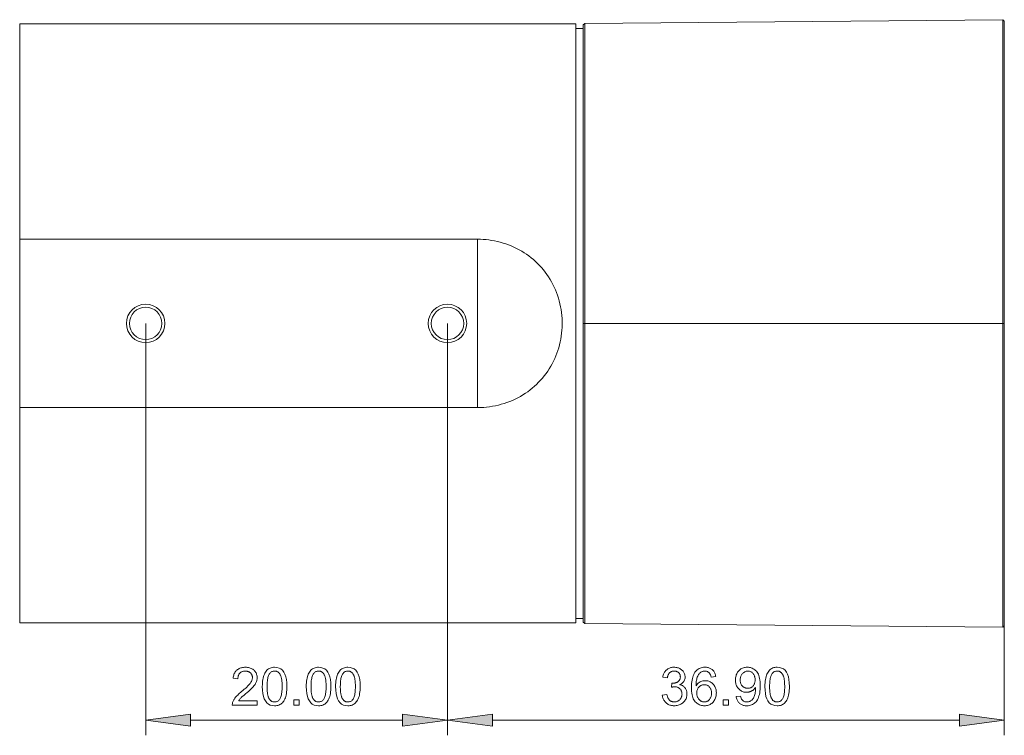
# Model space of a CAD drawing. Extents: x 0 to 841, y 0 to 594.
# Tile 20 of 69: x 359 to 424, y 269 to 317. Entities that reach past the tile are written whole.
import ezdxf

# ---------------------------------------------------------------- set-up
doc = ezdxf.new("R2010")
doc.units = 0

msp = doc.modelspace()

# ---------------------------------------------------------------- linework, layer by layer
at = {"color": 7, "lineweight": 13}
for p, q in [((358.584, 316.652), (395.434, 316.652)), ((395.434, 316.652), (395.434, 276.952)), ((396.032, 316.692), (423.734, 316.934)), ((423.834, 296.803), (423.834, 316.837)), ((388.934, 302.381), (358.584, 302.381)), ((366.934, 296.802), (366.934, 269.498)), ((386.934, 296.802), (386.934, 269.498)), ((386.934, 296.802), (386.934, 269.499)), ((396.033, 296.802), (423.734, 296.802)), ((423.834, 276.767), (423.834, 296.803)), ((358.584, 291.224), (388.934, 291.224)), ((395.434, 276.952), (358.584, 276.952)), ((396.033, 276.912), (423.734, 276.671)), ((389.909, 270.499), (420.86, 270.499))]:
    msp.add_line(p, q, dxfattribs=at)
at = {"color": 7, "lineweight": 13, "ltscale": 0.356787}
for p, q in [((358.584, 316.652), (358.584, 302.381)), ((358.584, 276.952), (358.584, 291.224))]:
    msp.add_line(p, q, dxfattribs=at)
at = {"color": 7, "lineweight": 13, "ltscale": 0.003423}
for p, q in [((395.932, 316.597), (396.028, 316.694)), ((395.932, 277.007), (396.028, 276.91))]:
    msp.add_line(p, q, dxfattribs=at)
at = {"color": 7, "lineweight": 13, "ltscale": 0.494833}
msp.add_line((395.934, 316.596), (395.934, 296.802), dxfattribs=at)
at = {"color": 7, "lineweight": 13, "ltscale": 5.8959e-05}
for p, q in [((396.031, 316.695), (396.028, 316.694)), ((396.031, 276.91), (396.028, 276.91))]:
    msp.add_line(p, q, dxfattribs=at)
at = {"color": 7, "lineweight": 13, "ltscale": 6.838e-05}
for p, q in [((396.029, 316.693), (396.032, 316.694)), ((396.029, 276.911), (396.032, 276.911))]:
    msp.add_line(p, q, dxfattribs=at)
at = {"color": 7, "lineweight": 13, "ltscale": 0.000763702}
msp.add_line((423.731, 316.759), (423.731, 316.728), dxfattribs=at)
at = {"color": 7, "lineweight": 13, "ltscale": 8.10657e-05}
msp.add_line((423.735, 316.936), (423.738, 316.935), dxfattribs=at)
at = {"color": 7, "lineweight": 13, "ltscale": 7.1448e-05}
msp.add_line((423.735, 316.936), (423.738, 316.935), dxfattribs=at)
at = {"color": 7, "lineweight": 13, "ltscale": 0.003431}
msp.add_line((423.738, 316.935), (423.836, 316.838), dxfattribs=at)
at = {"color": 7, "lineweight": 13, "ltscale": 0.003441}
for p, q in [((423.738, 316.935), (423.836, 316.839)), ((423.738, 276.669), (423.836, 276.766))]:
    msp.add_line(p, q, dxfattribs=at)
at = {"color": 7, "lineweight": 13, "ltscale": 0.0125}
for p, q in [((395.434, 316.352), (395.934, 316.352)), ((395.934, 277.252), (395.434, 277.252))]:
    msp.add_line(p, q, dxfattribs=at)
at = {"color": 7, "lineweight": 13, "ltscale": 0.001788}
msp.add_line((395.934, 316.281), (395.934, 316.352), dxfattribs=at)
at = {"color": 7, "lineweight": 13, "ltscale": 0.012393}
msp.add_line((423.834, 311.696), (423.834, 311.2), dxfattribs=at)
at = {"color": 7, "lineweight": 13, "ltscale": 0.038894}
msp.add_line((423.834, 309.464), (423.834, 307.908), dxfattribs=at)
at = {"color": 7, "lineweight": 13, "ltscale": 0.278926}
for p, q in [((358.584, 302.381), (358.584, 291.224)), ((388.934, 291.224), (388.934, 302.381))]:
    msp.add_line(p, q, dxfattribs=at)
at = {"color": 7, "lineweight": 13, "ltscale": 0.05081}
msp.add_line((423.834, 299.958), (423.834, 297.926), dxfattribs=at)
at = {"color": 7, "lineweight": 13, "ltscale": 0.49483}
msp.add_line((395.934, 296.802), (395.934, 277.009), dxfattribs=at)
at = {"color": 7, "lineweight": 13, "ltscale": 0.002473}
msp.add_line((396.033, 296.802), (395.934, 296.802), dxfattribs=at)
at = {"color": 7, "lineweight": 13, "ltscale": 0.002518}
msp.add_line((423.835, 296.803), (423.734, 296.802), dxfattribs=at)
at = {"color": 7, "lineweight": 13, "ltscale": 0.107635}
msp.add_line((423.834, 293.507), (423.834, 289.201), dxfattribs=at)
at = {"color": 7, "lineweight": 13, "ltscale": 0.099881}
msp.add_line((423.834, 287.524), (423.834, 283.529), dxfattribs=at)
at = {"color": 7, "lineweight": 13, "ltscale": 0.013042}
msp.add_line((423.834, 282.43), (423.834, 281.909), dxfattribs=at)
at = {"color": 7, "lineweight": 13, "ltscale": 0.003413}
msp.add_line((395.933, 277.008), (396.029, 276.911), dxfattribs=at)
at = {"color": 7, "lineweight": 13, "ltscale": 0.000226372}
msp.add_line((396.031, 276.92), (396.029, 276.911), dxfattribs=at)
at = {"color": 7, "lineweight": 13, "ltscale": 4.34942e-05}
msp.add_line((423.734, 276.671), (423.736, 276.671), dxfattribs=at)
at = {"color": 7, "lineweight": 13, "ltscale": 7.41976e-05}
msp.add_line((423.734, 276.671), (423.737, 276.671), dxfattribs=at)
at = {"color": 7, "lineweight": 13, "ltscale": 0.181698}
msp.add_line((423.834, 276.767), (423.834, 269.499), dxfattribs=at)
at = {"color": 7, "lineweight": 13, "ltscale": 0.351283}
msp.add_line((369.909, 270.498), (383.96, 270.498), dxfattribs=at)
at = {"color": 7, "lineweight": 13}
for points in [[(396.028, 316.694), (396.028, 316.694), (396.028, 316.694), (396.028, 316.692), (396.033, 316.677), (396.035, 316.662), (396.036, 316.614), (396.036, 316.561), (396.034, 316.411), (396.032, 316.117), (396.033, 315.814), (396.033, 315.441), (396.034, 314.032), (396.033, 311.882), (396.034, 309.194), (396.034, 305.037), (396.034, 301.827), (396.032, 298.564), (396.031, 298.137), (396.031, 297.222), (396.032, 296.802)], [(423.738, 316.935), (423.739, 316.933), (423.74, 316.925), (423.737, 316.903), (423.732, 316.84), (423.731, 316.759)], [(423.731, 316.728), (423.733, 316.547), (423.734, 316.126), (423.733, 315.457), (423.734, 313.51), (423.734, 311.535), (423.733, 309.531), (423.733, 307.022), (423.734, 305.721), (423.733, 303.578), (423.733, 301.563), (423.733, 299.237), (423.735, 297.561), (423.734, 296.802)], [(388.934, 291.224), (389.134, 291.227), (389.333, 291.237), (389.531, 291.254), (389.727, 291.277), (389.923, 291.308), (390.118, 291.345), (390.311, 291.389), (390.503, 291.439), (390.691, 291.496), (390.877, 291.558), (391.061, 291.627), (391.242, 291.702), (391.421, 291.784), (391.596, 291.872), (391.768, 291.965), (391.936, 292.065), (392.096, 292.168), (392.253, 292.277), (392.406, 292.391), (392.554, 292.51), (392.698, 292.635), (392.838, 292.764), (392.974, 292.899), (393.104, 293.037), (393.23, 293.181), (393.35, 293.328), (393.466, 293.481), (393.576, 293.638), (393.681, 293.798), (393.78, 293.962), (393.872, 294.129), (393.959, 294.299), (394.04, 294.472), (394.115, 294.648), (394.184, 294.827), (394.247, 295.008), (394.305, 295.193), (394.356, 295.381), (394.401, 295.571), (394.44, 295.762), (394.471, 295.954), (394.497, 296.148), (394.516, 296.344), (394.528, 296.541), (394.534, 296.738), (394.533, 296.935), (394.525, 297.131), (394.511, 297.327), (394.489, 297.522), (394.462, 297.716), (394.427, 297.909), (394.386, 298.101), (394.339, 298.291), (394.285, 298.48), (394.225, 298.666), (394.158, 298.85), (394.084, 299.032), (394.004, 299.211), (393.919, 299.385), (393.828, 299.555), (393.731, 299.723), (393.629, 299.887), (393.521, 300.047), (393.407, 300.202), (393.289, 300.354), (393.165, 300.5), (393.037, 300.641), (392.904, 300.777), (392.767, 300.909), (392.625, 301.035), (392.479, 301.157), (392.328, 301.273), (392.173, 301.384), (392.014, 301.49), (391.851, 301.591), (391.685, 301.685), (391.515, 301.775), (391.341, 301.858), (391.164, 301.935), (390.984, 302.007), (390.802, 302.072), (390.618, 302.132), (390.43, 302.186), (390.24, 302.233), (390.049, 302.274), (389.857, 302.308), (389.674, 302.334), (389.49, 302.355), (389.305, 302.369), (389.12, 302.378), (388.934, 302.381)], [(396.033, 296.802), (396.033, 296.253), (396.033, 295.085), (396.033, 289.233), (396.033, 287.411), (396.034, 284.373), (396.034, 282.433), (396.033, 280.426), (396.034, 278.494), (396.033, 277.911), (396.032, 277.461), (396.033, 277.243), (396.034, 277.152), (396.038, 277.012), (396.038, 276.964), (396.035, 276.936), (396.031, 276.92)], [(423.737, 276.671), (423.737, 276.671), (423.737, 276.671), (423.737, 276.672), (423.733, 276.688), (423.731, 276.704), (423.73, 276.755), (423.732, 276.896), (423.735, 277.259), (423.734, 277.669), (423.732, 278.616), (423.732, 279.061), (423.735, 280.494), (423.734, 281.769), (423.733, 284.447), (423.733, 287.738), (423.733, 291.707), (423.734, 294.608), (423.736, 295.661), (423.734, 296.802)]]:
    msp.add_lwpolyline(points, dxfattribs=at)
for points in [[(374.328, 271.498), (372.672, 271.498), (372.673, 271.541), (372.678, 271.583), (372.685, 271.626), (372.695, 271.668), (372.709, 271.711), (372.725, 271.754), (372.744, 271.797), (372.766, 271.84), (372.791, 271.883), (372.819, 271.926), (372.851, 271.971), (372.889, 272.017), (372.931, 272.066), (372.978, 272.117), (373.031, 272.17), (373.089, 272.226), (373.152, 272.283), (373.22, 272.343), (373.293, 272.405), (373.371, 272.469), (373.42, 272.508), (373.468, 272.549), (373.515, 272.589), (373.56, 272.63), (373.605, 272.671), (373.649, 272.713), (373.691, 272.755), (373.733, 272.798), (373.773, 272.841), (373.813, 272.884), (373.85, 272.927), (373.883, 272.971), (373.912, 273.015), (373.937, 273.058), (373.958, 273.102), (373.976, 273.146), (373.99, 273.19), (373.999, 273.233), (374.005, 273.277), (374.007, 273.321), (374.006, 273.359), (374.002, 273.394), (373.995, 273.429), (373.986, 273.462), (373.974, 273.494), (373.959, 273.525), (373.941, 273.554), (373.921, 273.582), (373.899, 273.609), (373.873, 273.634), (373.846, 273.658), (373.817, 273.679), (373.787, 273.697), (373.755, 273.713), (373.722, 273.727), (373.687, 273.738), (373.651, 273.747), (373.614, 273.753), (373.575, 273.757), (373.535, 273.758), (373.494, 273.757), (373.455, 273.753), (373.417, 273.746), (373.38, 273.738), (373.345, 273.726), (373.311, 273.712), (373.278, 273.696), (373.247, 273.677), (373.217, 273.655), (373.189, 273.631), (373.162, 273.604), (373.138, 273.575), (373.117, 273.543), (373.099, 273.509), (373.083, 273.473), (373.07, 273.433), (373.06, 273.392), (373.053, 273.347), (373.049, 273.301), (373.047, 273.251), (372.732, 273.287), (372.739, 273.356), (372.751, 273.421), (372.766, 273.483), (372.785, 273.542), (372.808, 273.597), (372.835, 273.649), (372.866, 273.698), (372.901, 273.743), (372.939, 273.786), (372.981, 273.824), (373.027, 273.86), (373.074, 273.891), (373.125, 273.919), (373.177, 273.943), (373.232, 273.964), (373.289, 273.981), (373.349, 273.994), (373.411, 274.003), (373.475, 274.008), (373.542, 274.01), (373.614, 274.008), (373.682, 274.002), (373.748, 273.992), (373.81, 273.978), (373.869, 273.959), (373.925, 273.937), (373.977, 273.91), (374.027, 273.88), (374.073, 273.845), (374.115, 273.807), (374.154, 273.765), (374.189, 273.722), (374.22, 273.677), (374.247, 273.63), (374.27, 273.582), (374.288, 273.532), (374.302, 273.48), (374.313, 273.426), (374.319, 273.371), (374.321, 273.315), (374.319, 273.266), (374.314, 273.218), (374.305, 273.17), (374.293, 273.121), (374.278, 273.073), (374.259, 273.024), (374.236, 272.975), (374.21, 272.926), (374.181, 272.877), (374.148, 272.828), (374.11, 272.777), (374.065, 272.722), (374.013, 272.665), (373.954, 272.604), (373.889, 272.54), (373.816, 272.472), (373.737, 272.401), (373.651, 272.327), (373.558, 272.249), (373.458, 272.169), (373.406, 272.126), (373.357, 272.084), (373.312, 272.044), (373.27, 272.005), (373.232, 271.967), (373.198, 271.93), (373.168, 271.895), (373.141, 271.86), (373.118, 271.827), (373.098, 271.795), (374.328, 271.795)], [(375.477, 274.01), (375.632, 273.998), (375.771, 273.959), (375.893, 273.895), (375.999, 273.806), (376.088, 273.691), (376.162, 273.55), (376.219, 273.384), (376.26, 273.192), (376.284, 272.974), (376.292, 272.731), (376.29, 272.605), (376.284, 272.486), (376.273, 272.373), (376.259, 272.267), (376.24, 272.168), (376.216, 272.075), (376.189, 271.989), (376.157, 271.909), (376.122, 271.837), (376.082, 271.77), (376.038, 271.711), (375.99, 271.657), (375.939, 271.61), (375.884, 271.569), (375.825, 271.534), (375.763, 271.506), (375.697, 271.484), (375.627, 271.468), (375.554, 271.459), (375.477, 271.456), (375.323, 271.469), (375.184, 271.507), (375.062, 271.571), (374.956, 271.66), (374.867, 271.775), (374.794, 271.915), (374.737, 272.081), (374.696, 272.272), (374.672, 272.489), (374.664, 272.731), (374.666, 272.857), (374.672, 272.977), (374.683, 273.089), (374.697, 273.196), (374.716, 273.295), (374.739, 273.388), (374.767, 273.474), (374.798, 273.554), (374.834, 273.627), (374.874, 273.694), (374.918, 273.754), (374.966, 273.808), (375.017, 273.855), (375.072, 273.896), (375.13, 273.931), (375.192, 273.96), (375.258, 273.982), (375.327, 273.998), (375.4, 274.007)], [(375.477, 271.708), (375.525, 271.711), (375.571, 271.718), (375.615, 271.73), (375.656, 271.746), (375.694, 271.768), (375.73, 271.794), (375.764, 271.826), (375.795, 271.861), (375.824, 271.902), (375.851, 271.948), (375.875, 271.999), (375.896, 272.056), (375.915, 272.119), (375.931, 272.188), (375.945, 272.263), (375.957, 272.345), (375.965, 272.432), (375.972, 272.526), (375.975, 272.626), (375.977, 272.731), (375.976, 272.805), (375.975, 272.876), (375.972, 272.944), (375.968, 273.008), (375.963, 273.07), (375.957, 273.128), (375.95, 273.182), (375.941, 273.234), (375.932, 273.282), (375.921, 273.327), (375.91, 273.37), (375.897, 273.41), (375.883, 273.448), (375.868, 273.484), (375.852, 273.517), (375.835, 273.548), (375.816, 273.577), (375.797, 273.604), (375.776, 273.629), (375.754, 273.651), (375.731, 273.672), (375.707, 273.69), (375.682, 273.706), (375.656, 273.72), (375.628, 273.731), (375.6, 273.741), (375.57, 273.748), (375.539, 273.754), (375.507, 273.757), (375.474, 273.758), (375.425, 273.755), (375.38, 273.748), (375.336, 273.736), (375.295, 273.719), (375.257, 273.697), (375.221, 273.67), (375.188, 273.638), (375.157, 273.602), (375.128, 273.56), (375.102, 273.514), (375.078, 273.462), (375.057, 273.405), (375.038, 273.341), (375.022, 273.272), (375.009, 273.196), (374.997, 273.115), (374.989, 273.028), (374.982, 272.935), (374.979, 272.836), (374.977, 272.731), (374.978, 272.658), (374.98, 272.588), (374.982, 272.521), (374.986, 272.457), (374.991, 272.397), (374.998, 272.339), (375.005, 272.285), (375.013, 272.233), (375.023, 272.185), (375.034, 272.14), (375.045, 272.097), (375.058, 272.057), (375.072, 272.019), (375.087, 271.983), (375.104, 271.949), (375.121, 271.918), (375.139, 271.889), (375.159, 271.862), (375.179, 271.837), (375.201, 271.815), (375.224, 271.794), (375.247, 271.776), (375.272, 271.76), (375.298, 271.747), (375.325, 271.735), (375.353, 271.725), (375.383, 271.718), (375.413, 271.712), (375.445, 271.709)], [(378.39, 274.01), (378.545, 273.998), (378.683, 273.959), (378.805, 273.895), (378.911, 273.806), (379.001, 273.691), (379.074, 273.55), (379.132, 273.384), (379.172, 273.192), (379.197, 272.974), (379.205, 272.731), (379.203, 272.605), (379.196, 272.486), (379.186, 272.373), (379.171, 272.267), (379.152, 272.168), (379.129, 272.075), (379.102, 271.989), (379.07, 271.909), (379.034, 271.837), (378.994, 271.77), (378.95, 271.711), (378.903, 271.657), (378.851, 271.61), (378.796, 271.569), (378.738, 271.534), (378.676, 271.506), (378.61, 271.484), (378.54, 271.468), (378.467, 271.459), (378.39, 271.456), (378.235, 271.469), (378.097, 271.507), (377.975, 271.571), (377.869, 271.66), (377.78, 271.775), (377.706, 271.915), (377.65, 272.081), (377.609, 272.272), (377.584, 272.489), (377.576, 272.731), (377.578, 272.857), (377.585, 272.977), (377.595, 273.089), (377.61, 273.196), (377.629, 273.295), (377.652, 273.388), (377.68, 273.474), (377.711, 273.554), (377.747, 273.627), (377.787, 273.694), (377.831, 273.754), (377.878, 273.808), (377.93, 273.855), (377.984, 273.896), (378.043, 273.931), (378.105, 273.96), (378.171, 273.982), (378.24, 273.998), (378.313, 274.007)], [(378.39, 271.708), (378.438, 271.711), (378.484, 271.718), (378.527, 271.73), (378.568, 271.746), (378.607, 271.768), (378.643, 271.794), (378.677, 271.826), (378.708, 271.861), (378.737, 271.902), (378.763, 271.948), (378.787, 271.999), (378.809, 272.056), (378.828, 272.119), (378.844, 272.188), (378.858, 272.263), (378.869, 272.345), (378.878, 272.432), (378.884, 272.526), (378.888, 272.626), (378.889, 272.731), (378.889, 272.805), (378.887, 272.876), (378.884, 272.944), (378.881, 273.008), (378.876, 273.07), (378.869, 273.128), (378.862, 273.182), (378.854, 273.234), (378.845, 273.282), (378.834, 273.327), (378.822, 273.37), (378.81, 273.41), (378.796, 273.448), (378.781, 273.484), (378.764, 273.517), (378.747, 273.548), (378.729, 273.577), (378.709, 273.604), (378.689, 273.629), (378.667, 273.651), (378.644, 273.672), (378.62, 273.69), (378.595, 273.706), (378.568, 273.72), (378.541, 273.731), (378.512, 273.741), (378.482, 273.748), (378.452, 273.754), (378.42, 273.757), (378.386, 273.758), (378.338, 273.755), (378.292, 273.748), (378.249, 273.736), (378.208, 273.719), (378.17, 273.697), (378.134, 273.67), (378.1, 273.638), (378.069, 273.602), (378.041, 273.56), (378.015, 273.514), (377.991, 273.462), (377.97, 273.405), (377.951, 273.341), (377.935, 273.272), (377.921, 273.196), (377.91, 273.115), (377.901, 273.028), (377.895, 272.935), (377.891, 272.836), (377.89, 272.731), (377.891, 272.658), (377.892, 272.588), (377.895, 272.521), (377.899, 272.457), (377.904, 272.397), (377.91, 272.339), (377.918, 272.285), (377.926, 272.233), (377.936, 272.185), (377.946, 272.14), (377.958, 272.097), (377.971, 272.057), (377.985, 272.019), (378, 271.983), (378.016, 271.949), (378.034, 271.918), (378.052, 271.889), (378.071, 271.862), (378.092, 271.837), (378.113, 271.815), (378.136, 271.794), (378.16, 271.776), (378.185, 271.76), (378.211, 271.747), (378.238, 271.735), (378.266, 271.725), (378.295, 271.718), (378.326, 271.712), (378.357, 271.709)], [(380.332, 274.01), (380.487, 273.998), (380.626, 273.959), (380.748, 273.895), (380.854, 273.806), (380.943, 273.691), (381.017, 273.55), (381.074, 273.384), (381.115, 273.192), (381.139, 272.974), (381.147, 272.731), (381.145, 272.605), (381.139, 272.486), (381.128, 272.373), (381.114, 272.267), (381.095, 272.168), (381.071, 272.075), (381.044, 271.989), (381.012, 271.909), (380.977, 271.837), (380.937, 271.77), (380.893, 271.711), (380.845, 271.657), (380.794, 271.61), (380.739, 271.569), (380.68, 271.534), (380.618, 271.506), (380.552, 271.484), (380.482, 271.468), (380.409, 271.459), (380.332, 271.456), (380.178, 271.469), (380.039, 271.507), (379.917, 271.571), (379.812, 271.66), (379.722, 271.775), (379.649, 271.915), (379.592, 272.081), (379.551, 272.272), (379.527, 272.489), (379.519, 272.731), (379.521, 272.857), (379.527, 272.977), (379.538, 273.089), (379.552, 273.196), (379.571, 273.295), (379.594, 273.388), (379.622, 273.474), (379.653, 273.554), (379.689, 273.627), (379.729, 273.694), (379.773, 273.754), (379.821, 273.808), (379.872, 273.855), (379.927, 273.896), (379.985, 273.931), (380.047, 273.96), (380.113, 273.982), (380.182, 273.998), (380.255, 274.007)], [(380.332, 271.708), (380.38, 271.711), (380.426, 271.718), (380.47, 271.73), (380.511, 271.746), (380.549, 271.768), (380.585, 271.794), (380.619, 271.826), (380.65, 271.861), (380.679, 271.902), (380.706, 271.948), (380.73, 271.999), (380.751, 272.056), (380.77, 272.119), (380.786, 272.188), (380.8, 272.263), (380.812, 272.345), (380.82, 272.432), (380.827, 272.526), (380.831, 272.626), (380.832, 272.731), (380.831, 272.805), (380.83, 272.876), (380.827, 272.944), (380.823, 273.008), (380.818, 273.07), (380.812, 273.128), (380.805, 273.182), (380.796, 273.234), (380.787, 273.282), (380.776, 273.327), (380.765, 273.37), (380.752, 273.41), (380.738, 273.448), (380.723, 273.484), (380.707, 273.517), (380.69, 273.548), (380.671, 273.577), (380.652, 273.604), (380.631, 273.629), (380.609, 273.651), (380.586, 273.672), (380.562, 273.69), (380.537, 273.706), (380.511, 273.72), (380.483, 273.731), (380.455, 273.741), (380.425, 273.748), (380.394, 273.754), (380.362, 273.757), (380.329, 273.758), (380.28, 273.755), (380.235, 273.748), (380.191, 273.736), (380.151, 273.719), (380.112, 273.697), (380.076, 273.67), (380.043, 273.638), (380.012, 273.602), (379.983, 273.56), (379.957, 273.514), (379.933, 273.462), (379.912, 273.405), (379.893, 273.341), (379.877, 273.272), (379.864, 273.196), (379.852, 273.115), (379.844, 273.028), (379.837, 272.935), (379.834, 272.836), (379.832, 272.731), (379.833, 272.658), (379.835, 272.588), (379.838, 272.521), (379.841, 272.457), (379.847, 272.397), (379.853, 272.339), (379.86, 272.285), (379.868, 272.233), (379.878, 272.185), (379.889, 272.14), (379.901, 272.097), (379.913, 272.057), (379.927, 272.019), (379.942, 271.983), (379.959, 271.949), (379.976, 271.918), (379.994, 271.889), (380.014, 271.862), (380.034, 271.837), (380.056, 271.815), (380.079, 271.794), (380.102, 271.776), (380.127, 271.76), (380.153, 271.747), (380.18, 271.735), (380.209, 271.725), (380.238, 271.718), (380.268, 271.712), (380.3, 271.709)], [(402.338, 272.852), (402.383, 272.841), (402.426, 272.828), (402.467, 272.813), (402.505, 272.794), (402.541, 272.773), (402.575, 272.75), (402.607, 272.723), (402.636, 272.694), (402.663, 272.662), (402.688, 272.627), (402.711, 272.591), (402.731, 272.554), (402.749, 272.517), (402.764, 272.478), (402.777, 272.44), (402.788, 272.4), (402.796, 272.36), (402.802, 272.319), (402.805, 272.278), (402.807, 272.236), (402.804, 272.169), (402.797, 272.104), (402.784, 272.042), (402.767, 271.983), (402.745, 271.925), (402.717, 271.871), (402.685, 271.818), (402.648, 271.768), (402.606, 271.721), (402.559, 271.676), (402.508, 271.634), (402.455, 271.597), (402.401, 271.564), (402.344, 271.536), (402.286, 271.511), (402.225, 271.492), (402.163, 271.476), (402.099, 271.465), (402.033, 271.459), (401.964, 271.457), (401.899, 271.459), (401.837, 271.464), (401.776, 271.474), (401.718, 271.487), (401.662, 271.505), (401.609, 271.526), (401.558, 271.551), (401.509, 271.58), (401.463, 271.613), (401.419, 271.649), (401.377, 271.689), (401.34, 271.731), (401.306, 271.776), (401.275, 271.823), (401.248, 271.873), (401.225, 271.925), (401.205, 271.98), (401.189, 272.037), (401.177, 272.097), (401.168, 272.159), (401.475, 272.202), (401.485, 272.154), (401.496, 272.108), (401.509, 272.065), (401.524, 272.024), (401.54, 271.986), (401.557, 271.95), (401.576, 271.917), (401.597, 271.886), (401.619, 271.858), (401.643, 271.832), (401.668, 271.808), (401.695, 271.788), (401.723, 271.769), (401.753, 271.753), (401.784, 271.74), (401.817, 271.729), (401.852, 271.72), (401.888, 271.714), (401.925, 271.71), (401.964, 271.709), (402.007, 271.711), (402.048, 271.715), (402.087, 271.723), (402.126, 271.733), (402.163, 271.747), (402.198, 271.763), (402.233, 271.783), (402.266, 271.806), (402.298, 271.831), (402.328, 271.86), (402.357, 271.891), (402.382, 271.923), (402.404, 271.957), (402.424, 271.991), (402.44, 272.028), (402.454, 272.065), (402.464, 272.104), (402.472, 272.145), (402.476, 272.186), (402.478, 272.229), (402.476, 272.27), (402.472, 272.31), (402.465, 272.349), (402.456, 272.385), (402.444, 272.421), (402.429, 272.455), (402.411, 272.488), (402.391, 272.519), (402.368, 272.549), (402.342, 272.577), (402.314, 272.603), (402.284, 272.627), (402.253, 272.647), (402.22, 272.665), (402.186, 272.681), (402.15, 272.693), (402.112, 272.703), (402.072, 272.71), (402.031, 272.714), (401.988, 272.715), (401.97, 272.715), (401.951, 272.714), (401.931, 272.712), (401.911, 272.71), (401.89, 272.707), (401.868, 272.703), (401.845, 272.699), (401.821, 272.694), (401.797, 272.689), (401.772, 272.683), (401.807, 272.952), (401.831, 272.952), (401.854, 272.953), (401.876, 272.953), (401.897, 272.954), (401.917, 272.955), (401.936, 272.956), (401.954, 272.958), (401.971, 272.96), (401.987, 272.962), (402.002, 272.964), (402.016, 272.967), (402.031, 272.97), (402.046, 272.974), (402.062, 272.979), (402.078, 272.985), (402.094, 272.991), (402.11, 272.998), (402.127, 273.005), (402.145, 273.013), (402.162, 273.022), (402.18, 273.032), (402.196, 273.042), (402.212, 273.053), (402.228, 273.065), (402.243, 273.078), (402.257, 273.092), (402.271, 273.106), (402.284, 273.121), (402.297, 273.137), (402.309, 273.154), (402.32, 273.172), (402.33, 273.19), (402.338, 273.21), (402.346, 273.23), (402.352, 273.251), (402.357, 273.273), (402.361, 273.295), (402.364, 273.319), (402.366, 273.343), (402.367, 273.368), (402.365, 273.405), (402.362, 273.439), (402.356, 273.472), (402.347, 273.504), (402.336, 273.533), (402.322, 273.561), (402.306, 273.588), (402.288, 273.612), (402.267, 273.635), (402.243, 273.656), (402.218, 273.676), (402.192, 273.693), (402.165, 273.709), (402.138, 273.722), (402.11, 273.733), (402.081, 273.742), (402.051, 273.75), (402.021, 273.755), (401.989, 273.758), (401.957, 273.759), (401.921, 273.758), (401.886, 273.754), (401.852, 273.748), (401.82, 273.74), (401.789, 273.729), (401.759, 273.716), (401.731, 273.701), (401.704, 273.684), (401.679, 273.664), (401.655, 273.641), (401.632, 273.617), (401.611, 273.59), (401.592, 273.561), (401.575, 273.531), (401.559, 273.498), (401.546, 273.464), (401.533, 273.427), (401.523, 273.388), (401.514, 273.348), (401.507, 273.305), (401.2, 273.361), (401.214, 273.425), (401.23, 273.485), (401.249, 273.542), (401.271, 273.596), (401.296, 273.646), (401.324, 273.693), (401.354, 273.737), (401.388, 273.778), (401.424, 273.815), (401.464, 273.849), (401.505, 273.88), (401.548, 273.908), (401.593, 273.932), (401.639, 273.953), (401.687, 273.971), (401.737, 273.985), (401.788, 273.997), (401.841, 274.005), (401.895, 274.01), (401.951, 274.011), (402.012, 274.009), (402.071, 274.004), (402.129, 273.994), (402.184, 273.981), (402.237, 273.964), (402.288, 273.943), (402.337, 273.919), (402.384, 273.891), (402.429, 273.859), (402.472, 273.823), (402.511, 273.784), (402.547, 273.744), (402.578, 273.702), (402.605, 273.659), (402.628, 273.613), (402.647, 273.566), (402.662, 273.518), (402.672, 273.467), (402.678, 273.415), (402.68, 273.361), (402.677, 273.294), (402.667, 273.229), (402.65, 273.169), (402.626, 273.113), (402.595, 273.061), (402.557, 273.013), (402.513, 272.968), (402.461, 272.928), (402.403, 272.891), (402.338, 272.858)], [(403.414, 272.788), (403.458, 272.851), (403.506, 272.908), (403.557, 272.957), (403.612, 273), (403.67, 273.037), (403.732, 273.066), (403.798, 273.09), (403.867, 273.106), (403.939, 273.116), (404.016, 273.119), (404.076, 273.117), (404.135, 273.11), (404.192, 273.099), (404.247, 273.083), (404.3, 273.063), (404.351, 273.038), (404.4, 273.008), (404.448, 272.974), (404.494, 272.936), (404.538, 272.893), (404.578, 272.846), (404.615, 272.797), (404.647, 272.745), (404.675, 272.691), (404.699, 272.634), (404.718, 272.575), (404.733, 272.513), (404.744, 272.449), (404.75, 272.382), (404.752, 272.313), (404.75, 272.242), (404.744, 272.174), (404.733, 272.108), (404.718, 272.045), (404.699, 271.983), (404.675, 271.923), (404.648, 271.866), (404.615, 271.811), (404.579, 271.758), (404.538, 271.706), (404.494, 271.659), (404.447, 271.617), (404.397, 271.579), (404.345, 271.547), (404.289, 271.519), (404.231, 271.497), (404.17, 271.479), (404.106, 271.467), (404.039, 271.459), (403.97, 271.457), (403.899, 271.459), (403.83, 271.467), (403.763, 271.481), (403.699, 271.499), (403.637, 271.523), (403.576, 271.552), (403.518, 271.587), (403.462, 271.627), (403.408, 271.672), (403.357, 271.723), (403.309, 271.78), (403.265, 271.846), (403.227, 271.92), (403.195, 272.002), (403.167, 272.092), (403.144, 272.191), (403.126, 272.298), (403.114, 272.414), (403.106, 272.537), (403.103, 272.669), (403.106, 272.799), (403.113, 272.923), (403.124, 273.04), (403.14, 273.151), (403.161, 273.255), (403.186, 273.352), (403.216, 273.442), (403.25, 273.526), (403.289, 273.604), (403.333, 273.674), (403.381, 273.738), (403.433, 273.796), (403.489, 273.846), (403.549, 273.89), (403.613, 273.927), (403.682, 273.957), (403.755, 273.981), (403.831, 273.998), (403.912, 274.008), (403.997, 274.011), (404.052, 274.01), (404.106, 274.005), (404.158, 273.997), (404.208, 273.986), (404.257, 273.972), (404.303, 273.955), (404.348, 273.934), (404.392, 273.911), (404.433, 273.884), (404.473, 273.854), (404.51, 273.821), (404.544, 273.785), (404.576, 273.747), (404.604, 273.705), (404.629, 273.659), (404.651, 273.611), (404.671, 273.56), (404.687, 273.506), (404.7, 273.449), (404.71, 273.389), (404.403, 273.361), (404.384, 273.437), (404.359, 273.505), (404.33, 273.564), (404.295, 273.616), (404.255, 273.659), (404.21, 273.695), (404.161, 273.723), (404.105, 273.743), (404.045, 273.755), (403.98, 273.759), (403.934, 273.756), (403.888, 273.749), (403.845, 273.738), (403.802, 273.721), (403.761, 273.7), (403.721, 273.675), (403.683, 273.644), (403.646, 273.609), (403.61, 273.57), (403.576, 273.525), (403.544, 273.476), (403.515, 273.421), (403.49, 273.361), (403.468, 273.295), (403.449, 273.224), (403.434, 273.148), (403.422, 273.066), (403.414, 272.979), (403.409, 272.886), (403.407, 272.788)], [(407.35, 272.676), (407.331, 272.647), (407.311, 272.62), (407.289, 272.593), (407.267, 272.568), (407.242, 272.543), (407.217, 272.52), (407.19, 272.498), (407.162, 272.477), (407.132, 272.458), (407.102, 272.439), (407.07, 272.422), (407.037, 272.406), (407.004, 272.393), (406.971, 272.381), (406.937, 272.371), (406.903, 272.363), (406.868, 272.357), (406.832, 272.352), (406.796, 272.349), (406.76, 272.349), (406.699, 272.351), (406.64, 272.358), (406.583, 272.369), (406.528, 272.385), (406.474, 272.405), (406.423, 272.43), (406.373, 272.459), (406.325, 272.493), (406.279, 272.532), (406.235, 272.574), (406.194, 272.621), (406.158, 272.67), (406.125, 272.723), (406.097, 272.777), (406.073, 272.835), (406.054, 272.896), (406.039, 272.959), (406.028, 273.025), (406.022, 273.094), (406.02, 273.165), (406.022, 273.238), (406.028, 273.309), (406.039, 273.376), (406.055, 273.441), (406.074, 273.503), (406.099, 273.563), (406.127, 273.62), (406.16, 273.674), (406.198, 273.725), (406.239, 273.774), (406.285, 273.819), (406.333, 273.859), (406.383, 273.895), (406.436, 273.926), (406.491, 273.952), (406.549, 273.973), (406.609, 273.99), (406.672, 274.002), (406.738, 274.009), (406.806, 274.011), (406.874, 274.008), (406.941, 274), (407.006, 273.987), (407.069, 273.968), (407.13, 273.943), (407.189, 273.914), (407.247, 273.878), (407.302, 273.838), (407.356, 273.792), (407.408, 273.74), (407.456, 273.682), (407.499, 273.616), (407.537, 273.542), (407.57, 273.46), (407.598, 273.37), (407.621, 273.272), (407.639, 273.167), (407.652, 273.053), (407.659, 272.932), (407.662, 272.802), (407.659, 272.67), (407.652, 272.545), (407.641, 272.427), (407.625, 272.315), (407.604, 272.211), (407.578, 272.113), (407.548, 272.022), (407.513, 271.938), (407.474, 271.861), (407.43, 271.791), (407.381, 271.727), (407.329, 271.671), (407.273, 271.62), (407.212, 271.577), (407.148, 271.54), (407.08, 271.51), (407.007, 271.487), (406.931, 271.47), (406.851, 271.46), (406.766, 271.457), (406.711, 271.458), (406.658, 271.463), (406.606, 271.471), (406.556, 271.481), (406.508, 271.495), (406.462, 271.512), (406.418, 271.532), (406.375, 271.555), (406.335, 271.582), (406.296, 271.611), (406.259, 271.643), (406.226, 271.679), (406.196, 271.718), (406.168, 271.76), (406.144, 271.805), (406.122, 271.854), (406.103, 271.905), (406.088, 271.96), (406.075, 272.018), (406.066, 272.079), (406.359, 272.103), (406.376, 272.028), (406.398, 271.961), (406.426, 271.902), (406.459, 271.851), (406.497, 271.807), (406.542, 271.772), (406.591, 271.744), (406.646, 271.725), (406.707, 271.713), (406.773, 271.709), (406.829, 271.712), (406.881, 271.719), (406.931, 271.732), (406.978, 271.75), (407.023, 271.774), (407.065, 271.802), (407.104, 271.836), (407.141, 271.874), (407.175, 271.918), (407.206, 271.967), (407.235, 272.021), (407.26, 272.078), (407.283, 272.14), (407.302, 272.205), (407.319, 272.274), (407.332, 272.346), (407.343, 272.423), (407.35, 272.504), (407.355, 272.588), (407.356, 272.676)], [(406.833, 272.616), (406.877, 272.618), (406.919, 272.623), (406.96, 272.631), (406.998, 272.642), (407.035, 272.656), (407.07, 272.674), (407.103, 272.694), (407.134, 272.718), (407.163, 272.745), (407.19, 272.776), (407.215, 272.808), (407.238, 272.843), (407.258, 272.879), (407.275, 272.917), (407.289, 272.956), (407.301, 272.997), (407.31, 273.04), (407.317, 273.085), (407.321, 273.131), (407.322, 273.179), (407.321, 273.228), (407.317, 273.275), (407.31, 273.32), (407.301, 273.364), (407.288, 273.406), (407.274, 273.447), (407.256, 273.486), (407.236, 273.523), (407.213, 273.558), (407.187, 273.593), (407.159, 273.624), (407.13, 273.652), (407.099, 273.677), (407.066, 273.699), (407.032, 273.717), (406.997, 273.732), (406.96, 273.744), (406.921, 273.752), (406.881, 273.757), (406.84, 273.759), (406.798, 273.757), (406.757, 273.752), (406.718, 273.743), (406.68, 273.731), (406.643, 273.715), (406.608, 273.695), (406.574, 273.672), (406.541, 273.646), (406.51, 273.616), (406.48, 273.582), (406.452, 273.546), (406.427, 273.509), (406.405, 273.47), (406.386, 273.429), (406.37, 273.387), (406.357, 273.344), (406.346, 273.299), (406.339, 273.252), (406.335, 273.205), (406.333, 273.155), (406.335, 273.109), (406.339, 273.064), (406.346, 273.021), (406.356, 272.979), (406.369, 272.94), (406.385, 272.902), (406.404, 272.865), (406.426, 272.831), (406.45, 272.798), (406.477, 272.767), (406.507, 272.738), (406.538, 272.713), (406.57, 272.69), (406.603, 272.671), (406.638, 272.654), (406.675, 272.64), (406.712, 272.63), (406.751, 272.622), (406.791, 272.618)], [(408.782, 274.011), (408.937, 273.998), (409.076, 273.96), (409.198, 273.896), (409.304, 273.807), (409.393, 273.691), (409.467, 273.551), (409.524, 273.384), (409.565, 273.193), (409.589, 272.975), (409.597, 272.732), (409.595, 272.606), (409.589, 272.487), (409.578, 272.374), (409.564, 272.268), (409.545, 272.169), (409.521, 272.076), (409.494, 271.99), (409.462, 271.91), (409.427, 271.838), (409.387, 271.771), (409.343, 271.711), (409.295, 271.658), (409.244, 271.611), (409.189, 271.57), (409.13, 271.535), (409.068, 271.507), (409.002, 271.485), (408.932, 271.469), (408.859, 271.46), (408.782, 271.457), (408.628, 271.469), (408.489, 271.508), (408.367, 271.571), (408.262, 271.661), (408.172, 271.776), (408.099, 271.916), (408.042, 272.082), (408.001, 272.273), (407.977, 272.49), (407.969, 272.732), (407.971, 272.858), (407.977, 272.978), (407.988, 273.09), (408.002, 273.196), (408.021, 273.296), (408.044, 273.389), (408.072, 273.475), (408.103, 273.555), (408.139, 273.628), (408.179, 273.695), (408.223, 273.755), (408.271, 273.809), (408.322, 273.856), (408.377, 273.897), (408.435, 273.932), (408.497, 273.961), (408.563, 273.983), (408.632, 273.999), (408.705, 274.008)], [(408.782, 271.709), (408.83, 271.711), (408.876, 271.719), (408.92, 271.731), (408.961, 271.747), (408.999, 271.769), (409.035, 271.795), (409.069, 271.826), (409.1, 271.862), (409.129, 271.903), (409.156, 271.949), (409.18, 272), (409.201, 272.057), (409.22, 272.12), (409.236, 272.189), (409.25, 272.264), (409.262, 272.346), (409.27, 272.433), (409.277, 272.527), (409.281, 272.626), (409.282, 272.732), (409.281, 272.806), (409.28, 272.877), (409.277, 272.945), (409.273, 273.009), (409.268, 273.07), (409.262, 273.129), (409.255, 273.183), (409.246, 273.235), (409.237, 273.283), (409.226, 273.328), (409.215, 273.371), (409.202, 273.411), (409.188, 273.449), (409.173, 273.484), (409.157, 273.518), (409.14, 273.549), (409.121, 273.578), (409.102, 273.605), (409.081, 273.63), (409.059, 273.652), (409.036, 273.672), (409.012, 273.691), (408.987, 273.707), (408.961, 273.72), (408.933, 273.732), (408.905, 273.742), (408.875, 273.749), (408.844, 273.755), (408.812, 273.758), (408.779, 273.759), (408.73, 273.756), (408.685, 273.749), (408.641, 273.737), (408.601, 273.72), (408.562, 273.698), (408.526, 273.671), (408.493, 273.639), (408.462, 273.603), (408.433, 273.561), (408.407, 273.515), (408.383, 273.463), (408.362, 273.406), (408.343, 273.342), (408.327, 273.273), (408.314, 273.197), (408.302, 273.116), (408.294, 273.029), (408.287, 272.936), (408.284, 272.837), (408.282, 272.732), (408.283, 272.659), (408.285, 272.589), (408.288, 272.522), (408.291, 272.458), (408.297, 272.398), (408.303, 272.34), (408.31, 272.285), (408.318, 272.234), (408.328, 272.186), (408.339, 272.14), (408.351, 272.098), (408.363, 272.058), (408.377, 272.02), (408.392, 271.984), (408.409, 271.95), (408.426, 271.919), (408.444, 271.89), (408.464, 271.863), (408.484, 271.838), (408.506, 271.816), (408.529, 271.795), (408.552, 271.777), (408.577, 271.761), (408.603, 271.747), (408.63, 271.736), (408.659, 271.726), (408.688, 271.719), (408.718, 271.713), (408.75, 271.71)], [(403.963, 271.709), (404.004, 271.711), (404.044, 271.716), (404.083, 271.724), (404.119, 271.736), (404.154, 271.752), (404.188, 271.77), (404.22, 271.793), (404.25, 271.818), (404.279, 271.847), (404.306, 271.88), (404.331, 271.914), (404.353, 271.951), (404.373, 271.988), (404.39, 272.027), (404.404, 272.068), (404.416, 272.11), (404.425, 272.153), (404.432, 272.198), (404.436, 272.245), (404.437, 272.292), (404.436, 272.34), (404.432, 272.386), (404.425, 272.43), (404.416, 272.473), (404.404, 272.514), (404.39, 272.553), (404.373, 272.59), (404.353, 272.626), (404.331, 272.66), (404.306, 272.693), (404.278, 272.723), (404.25, 272.75), (404.219, 272.774), (404.186, 272.794), (404.152, 272.812), (404.116, 272.826), (404.078, 272.837), (404.038, 272.845), (403.996, 272.85), (403.953, 272.852), (403.913, 272.85), (403.874, 272.846), (403.836, 272.838), (403.799, 272.828), (403.764, 272.814), (403.729, 272.798), (403.696, 272.778), (403.664, 272.756), (403.633, 272.731), (403.603, 272.702), (403.575, 272.672), (403.55, 272.639), (403.528, 272.604), (403.509, 272.568), (403.493, 272.529), (403.48, 272.489), (403.47, 272.447), (403.462, 272.403), (403.458, 272.357), (403.456, 272.309), (403.458, 272.26), (403.462, 272.213), (403.469, 272.167), (403.479, 272.122), (403.492, 272.079), (403.508, 272.037), (403.527, 271.997), (403.549, 271.958), (403.573, 271.921), (403.6, 271.885), (403.63, 271.851), (403.661, 271.821), (403.694, 271.795), (403.728, 271.772), (403.763, 271.753), (403.8, 271.737), (403.839, 271.725), (403.879, 271.716), (403.92, 271.711)], [(377.109, 271.498), (376.759, 271.498), (376.759, 271.848), (377.109, 271.848)], [(405.559, 271.499), (405.209, 271.499), (405.209, 271.849), (405.559, 271.849)], [(369.909, 270.89), (366.934, 270.498), (369.909, 270.107)], [(383.96, 270.107), (386.934, 270.498), (383.96, 270.89)], [(389.909, 270.891), (386.934, 270.499), (389.909, 270.108)], [(420.86, 270.108), (423.834, 270.499), (420.86, 270.891)]]:
    msp.add_lwpolyline(points, close=True, dxfattribs=at)
for centre, radius in [((366.934, 296.802), 1.275), ((366.934, 296.802), 1.075), ((386.934, 296.802), 1.275), ((386.934, 296.802), 1.075)]:
    msp.add_circle(centre, radius, dxfattribs=at)
for points in [[(369.909, 270.89), (366.934, 270.498), (369.909, 270.89), (369.909, 270.107)], [(383.96, 270.107), (386.934, 270.498), (383.96, 270.107), (383.96, 270.89)], [(389.909, 270.891), (386.934, 270.499), (389.909, 270.891), (389.909, 270.108)], [(420.86, 270.108), (423.834, 270.499), (420.86, 270.108), (420.86, 270.891)]]:
    msp.add_solid(points, dxfattribs=at)

doc.saveas('drawing.dxf')
